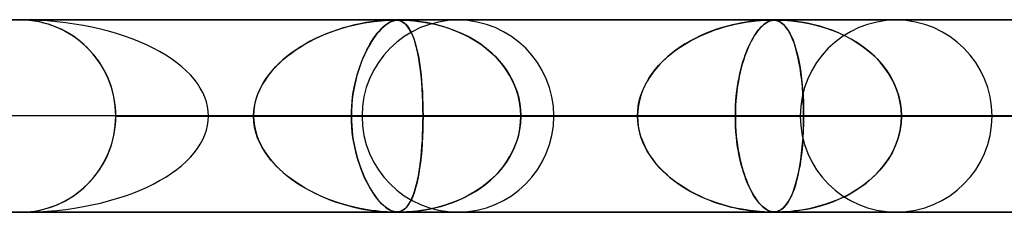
# Model space of a CAD drawing. Header units: millimetres. Extents: x -550 to 550, y -599 to 599.
# Tile 18 of 31: x 0 to 51, y 589 to 599. Entities that reach past the tile are written whole.
import ezdxf

# ---------------------------------------------------------------- set-up
doc = ezdxf.new("R2010")
doc.units = ezdxf.units.MM
doc.layers.add('HIDDEN', color=7, linetype='Continuous')
doc.layers.add('THICK', color=7, linetype='Continuous')

msp = doc.modelspace()

# ---------------------------------------------------------------- linework, layer by layer
at = {"layer": 'HIDDEN'}
for p, q in [((-388.195, 598.99), (0, 598.99)), ((0, 598.99), (-388.195, 598.99)), ((0.113, 598.989), (-0.113, 598.989)), ((0, 598.99), (388.195, 598.99)), ((388.195, 598.99), (0, 598.99)), ((0.341, 598.978), (0.113, 598.989)), ((372.713, 598.98), (0.316, 598.98)), ((0.571, 598.957), (0.341, 598.978)), ((0.802, 598.925), (0.571, 598.957)), ((1.034, 598.882), (0.802, 598.925)), ((1.264, 598.828), (1.034, 598.882)), ((18.007, 598.847), (17.712, 598.793)), ((17.948, 598.837), (18.198, 598.877)), ((18.287, 598.89), (18.007, 598.847)), ((18.198, 598.877), (18.424, 598.908)), ((18.54, 598.922), (18.287, 598.89)), ((18.424, 598.908), (18.622, 598.931)), ((18.763, 598.945), (18.54, 598.922)), ((18.622, 598.931), (18.804, 598.948)), ((18.954, 598.96), (18.763, 598.945)), ((18.804, 598.948), (18.977, 598.961)), ((19.114, 598.97), (18.954, 598.96)), ((18.977, 598.961), (19.134, 598.971)), ((19.255, 598.976), (19.114, 598.97)), ((19.216, 598.847), (19.128, 598.793)), ((19.134, 598.971), (19.267, 598.976)), ((19.199, 598.837), (19.273, 598.877)), ((19.3, 598.89), (19.216, 598.847)), ((19.372, 598.979), (19.255, 598.976)), ((19.267, 598.976), (19.374, 598.979)), ((19.273, 598.877), (19.341, 598.908)), ((19.377, 598.922), (19.3, 598.89)), ((19.341, 598.908), (19.402, 598.931)), ((19.463, 598.98), (19.372, 598.979)), ((19.374, 598.979), (19.462, 598.98)), ((19.447, 598.945), (19.377, 598.922)), ((19.402, 598.931), (19.461, 598.948)), ((19.512, 598.96), (19.447, 598.945)), ((19.461, 598.948), (19.52, 598.961)), ((19.462, 598.98), (19.539, 598.979)), ((19.535, 598.979), (19.463, 598.98)), ((19.573, 598.97), (19.512, 598.96)), ((19.52, 598.961), (19.582, 598.971)), ((19.598, 598.976), (19.535, 598.979)), ((19.539, 598.979), (19.611, 598.976)), ((19.638, 598.976), (19.573, 598.97)), ((19.582, 598.971), (19.644, 598.976)), ((19.66, 598.971), (19.598, 598.976)), ((19.611, 598.976), (19.677, 598.969)), ((19.708, 598.979), (19.638, 598.976)), ((19.644, 598.976), (19.71, 598.979)), ((19.721, 598.961), (19.66, 598.971)), ((19.677, 598.969), (19.737, 598.957)), ((19.785, 598.98), (19.708, 598.979)), ((19.71, 598.979), (19.784, 598.98)), ((19.782, 598.945), (19.721, 598.961)), ((19.737, 598.957), (19.799, 598.94)), ((19.843, 598.924), (19.782, 598.945)), ((19.784, 598.98), (19.876, 598.979)), ((19.871, 598.979), (19.785, 598.98)), ((19.799, 598.94), (19.865, 598.915)), ((19.904, 598.895), (19.843, 598.924)), ((19.865, 598.915), (19.934, 598.878)), ((19.974, 598.976), (19.871, 598.979)), ((19.876, 598.979), (19.998, 598.976)), ((19.968, 598.855), (19.904, 598.895)), ((19.934, 598.878), (20.007, 598.827)), ((20.036, 598.803), (19.968, 598.855)), ((20.106, 598.971), (19.974, 598.976)), ((19.998, 598.976), (20.148, 598.969)), ((20.27, 598.961), (20.106, 598.971)), ((20.148, 598.969), (20.317, 598.957)), ((20.46, 598.945), (20.27, 598.961)), ((20.317, 598.957), (20.515, 598.94)), ((20.668, 598.924), (20.46, 598.945)), ((20.515, 598.94), (20.746, 598.915)), ((20.892, 598.895), (20.668, 598.924)), ((20.746, 598.915), (21.008, 598.878)), ((21.142, 598.855), (20.892, 598.895)), ((21.008, 598.878), (21.296, 598.827)), ((21.415, 598.803), (21.142, 598.855)), ((37.497, 598.82), (37.773, 598.868)), ((37.792, 598.871), (37.575, 598.834)), ((37.773, 598.868), (38.048, 598.907)), ((37.99, 598.899), (37.792, 598.871)), ((38.169, 598.922), (37.99, 598.899)), ((38.048, 598.907), (38.309, 598.937)), ((38.333, 598.939), (38.169, 598.922)), ((38.309, 598.937), (38.54, 598.957)), ((38.487, 598.953), (38.333, 598.939)), ((38.629, 598.963), (38.487, 598.953)), ((38.54, 598.957), (38.734, 598.969)), ((38.755, 598.97), (38.629, 598.963)), ((38.734, 598.969), (38.885, 598.976)), ((38.862, 598.975), (38.755, 598.97)), ((38.813, 598.82), (38.892, 598.868)), ((38.897, 598.871), (38.835, 598.834)), ((38.951, 598.978), (38.862, 598.975)), ((38.885, 598.976), (38.999, 598.979)), ((38.892, 598.868), (38.972, 598.907)), ((38.955, 598.899), (38.897, 598.871)), ((39.025, 598.98), (38.951, 598.978)), ((39.008, 598.922), (38.955, 598.899)), ((38.972, 598.907), (39.051, 598.937)), ((38.999, 598.979), (39.088, 598.98)), ((39.058, 598.939), (39.008, 598.922)), ((39.088, 598.98), (39.025, 598.98)), ((39.051, 598.937), (39.126, 598.957)), ((39.108, 598.953), (39.058, 598.939)), ((39.146, 598.979), (39.088, 598.98)), ((39.088, 598.98), (39.163, 598.979)), ((39.157, 598.963), (39.108, 598.953)), ((39.126, 598.957), (39.198, 598.969)), ((39.199, 598.978), (39.146, 598.979)), ((39.206, 598.97), (39.157, 598.963)), ((39.163, 598.979), (39.23, 598.976)), ((39.198, 598.969), (39.266, 598.976)), ((39.251, 598.974), (39.199, 598.978)), ((39.255, 598.975), (39.206, 598.97)), ((39.23, 598.976), (39.295, 598.97)), ((39.305, 598.968), (39.251, 598.974)), ((39.303, 598.978), (39.255, 598.975)), ((39.266, 598.976), (39.334, 598.979)), ((39.295, 598.97), (39.363, 598.958)), ((39.354, 598.98), (39.303, 598.978)), ((39.361, 598.958), (39.305, 598.968)), ((39.334, 598.979), (39.41, 598.98)), ((39.41, 598.98), (39.354, 598.98)), ((39.42, 598.943), (39.361, 598.958)), ((39.363, 598.958), (39.433, 598.939)), ((39.41, 598.98), (39.499, 598.979)), ((39.476, 598.979), (39.41, 598.98)), ((39.48, 598.921), (39.42, 598.943)), ((39.433, 598.939), (39.505, 598.91)), ((39.555, 598.978), (39.476, 598.979)), ((39.542, 598.892), (39.48, 598.921)), ((39.499, 598.979), (39.61, 598.976)), ((39.505, 598.91), (39.579, 598.872)), ((39.607, 598.854), (39.542, 598.892)), ((39.653, 598.974), (39.555, 598.978)), ((39.579, 598.872), (39.656, 598.82)), ((39.677, 598.804), (39.607, 598.854)), ((39.61, 598.976), (39.755, 598.97)), ((39.779, 598.968), (39.653, 598.974)), ((39.755, 598.97), (39.94, 598.958)), ((39.935, 598.958), (39.779, 598.968)), ((40.116, 598.943), (39.935, 598.958)), ((39.94, 598.958), (40.161, 598.939)), ((40.32, 598.922), (40.116, 598.943)), ((40.161, 598.939), (40.409, 598.91)), ((40.543, 598.892), (40.32, 598.922)), ((40.409, 598.91), (40.681, 598.872)), ((40.788, 598.854), (40.543, 598.892)), ((40.681, 598.872), (40.974, 598.82)), ((41.053, 598.804), (40.788, 598.854)), ((1.493, 598.762), (1.264, 598.828)), ((1.719, 598.685), (1.493, 598.762)), ((1.941, 598.598), (1.719, 598.685)), ((2.159, 598.5), (1.941, 598.598)), ((2.371, 598.392), (2.159, 598.5)), ((2.578, 598.274), (2.371, 598.392)), ((15.895, 598.244), (16.179, 598.356)), ((16.237, 598.377), (15.947, 598.266)), ((16.179, 598.356), (16.471, 598.461)), ((16.529, 598.48), (16.237, 598.377)), ((16.471, 598.461), (16.771, 598.557)), ((16.824, 598.573), (16.529, 598.48)), ((16.771, 598.557), (17.077, 598.644)), ((17.119, 598.655), (16.824, 598.573)), ((17.077, 598.644), (17.385, 598.722)), ((17.416, 598.729), (17.119, 598.655)), ((17.385, 598.722), (17.676, 598.785)), ((17.712, 598.793), (17.416, 598.729)), ((17.676, 598.785), (17.948, 598.837)), ((18.569, 598.244), (18.659, 598.356)), ((18.678, 598.377), (18.586, 598.266)), ((18.659, 598.356), (18.751, 598.461)), ((18.769, 598.48), (18.678, 598.377)), ((18.751, 598.461), (18.844, 598.557)), ((18.86, 598.573), (18.769, 598.48)), ((18.844, 598.557), (18.937, 598.644)), ((18.95, 598.655), (18.86, 598.573)), ((18.937, 598.644), (19.03, 598.721)), ((19.039, 598.729), (18.95, 598.655)), ((19.03, 598.721), (19.117, 598.785)), ((19.128, 598.793), (19.039, 598.729)), ((19.117, 598.785), (19.199, 598.837)), ((20.007, 598.827), (20.082, 598.761)), ((20.106, 598.736), (20.036, 598.803)), ((20.082, 598.761), (20.156, 598.681)), ((20.178, 598.653), (20.106, 598.736)), ((20.156, 598.681), (20.227, 598.587)), ((20.251, 598.551), (20.178, 598.653)), ((20.227, 598.587), (20.296, 598.48)), ((20.324, 598.43), (20.251, 598.551)), ((20.296, 598.48), (20.362, 598.358)), ((20.396, 598.286), (20.324, 598.43)), ((20.362, 598.358), (20.425, 598.222)), ((21.296, 598.827), (21.606, 598.761)), ((21.706, 598.736), (21.415, 598.803)), ((21.606, 598.761), (21.919, 598.681)), ((22.014, 598.653), (21.706, 598.736)), ((21.919, 598.681), (22.229, 598.587)), ((22.335, 598.551), (22.014, 598.653)), ((22.229, 598.587), (22.536, 598.48)), ((22.665, 598.43), (22.335, 598.551)), ((22.536, 598.48), (22.838, 598.358)), ((23, 598.286), (22.665, 598.43)), ((22.838, 598.358), (23.136, 598.222)), ((35.627, 598.256), (35.881, 598.36)), ((35.976, 598.396), (35.687, 598.282)), ((35.881, 598.36), (36.14, 598.456)), ((36.268, 598.5), (35.976, 598.396)), ((36.14, 598.456), (36.404, 598.545)), ((36.553, 598.591), (36.268, 598.5)), ((36.404, 598.545), (36.672, 598.626)), ((36.829, 598.669), (36.553, 598.591)), ((36.672, 598.626), (36.944, 598.699)), ((37.092, 598.734), (36.829, 598.669)), ((36.944, 598.699), (37.22, 598.764)), ((37.341, 598.789), (37.092, 598.734)), ((37.22, 598.764), (37.497, 598.82)), ((37.575, 598.834), (37.341, 598.789)), ((38.281, 598.256), (38.354, 598.36)), ((38.381, 598.396), (38.299, 598.282)), ((38.354, 598.36), (38.428, 598.456)), ((38.465, 598.5), (38.381, 598.396)), ((38.428, 598.456), (38.503, 598.545)), ((38.546, 598.591), (38.465, 598.5)), ((38.503, 598.545), (38.58, 598.626)), ((38.624, 598.669), (38.546, 598.591)), ((38.58, 598.626), (38.657, 598.699)), ((38.698, 598.734), (38.624, 598.669)), ((38.657, 598.699), (38.734, 598.764)), ((38.769, 598.789), (38.698, 598.734)), ((38.734, 598.764), (38.813, 598.82)), ((38.835, 598.834), (38.769, 598.789)), ((39.656, 598.82), (39.736, 598.753)), ((39.749, 598.74), (39.677, 598.804)), ((39.736, 598.753), (39.817, 598.669)), ((39.823, 598.662), (39.749, 598.74)), ((39.817, 598.669), (39.9, 598.566)), ((39.9, 598.567), (39.823, 598.662)), ((39.977, 598.454), (39.9, 598.567)), ((39.9, 598.566), (39.985, 598.442)), ((40.055, 598.321), (39.977, 598.454)), ((39.985, 598.442), (40.069, 598.296)), ((40.974, 598.82), (41.285, 598.753)), ((41.337, 598.74), (41.053, 598.804)), ((41.285, 598.753), (41.612, 598.669)), ((41.636, 598.662), (41.337, 598.74)), ((41.612, 598.669), (41.952, 598.566)), ((41.948, 598.567), (41.636, 598.662)), ((42.27, 598.454), (41.948, 598.567)), ((41.952, 598.566), (42.301, 598.442)), ((42.599, 598.321), (42.27, 598.454)), ((42.301, 598.442), (42.656, 598.296)), ((2.777, 598.148), (2.578, 598.274)), ((2.97, 598.013), (2.777, 598.148)), ((3.154, 597.87), (2.97, 598.013)), ((3.329, 597.72), (3.154, 597.87)), ((14.84, 597.726), (15.09, 597.865)), ((15.119, 597.88), (14.858, 597.736)), ((15.09, 597.865), (15.35, 597.999)), ((15.388, 598.017), (15.119, 597.88)), ((15.35, 597.999), (15.618, 598.125)), ((15.664, 598.145), (15.388, 598.017)), ((15.618, 598.125), (15.895, 598.244)), ((15.947, 598.266), (15.664, 598.145)), ((18.223, 597.726), (18.307, 597.865)), ((18.316, 597.88), (18.229, 597.736)), ((18.307, 597.865), (18.393, 597.999)), ((18.405, 598.017), (18.316, 597.88)), ((18.393, 597.999), (18.48, 598.125)), ((18.495, 598.145), (18.405, 598.017)), ((18.48, 598.125), (18.569, 598.244)), ((18.586, 598.266), (18.495, 598.145)), ((20.467, 598.119), (20.396, 598.286)), ((20.425, 598.222), (20.486, 598.071)), ((20.536, 597.929), (20.467, 598.119)), ((20.486, 598.071), (20.544, 597.905)), ((20.599, 597.721), (20.536, 597.929)), ((20.544, 597.905), (20.599, 597.723)), ((23.338, 598.119), (23, 598.286)), ((23.136, 598.222), (23.427, 598.071)), ((23.67, 597.929), (23.338, 598.119)), ((23.427, 598.071), (23.71, 597.905)), ((23.988, 597.721), (23.67, 597.929)), ((23.71, 597.905), (23.985, 597.723)), ((34.873, 597.887), (34.619, 597.739)), ((34.669, 597.769), (34.899, 597.901)), ((35.136, 598.027), (34.873, 597.887)), ((34.899, 597.901), (35.136, 598.027)), ((35.407, 598.159), (35.136, 598.027)), ((35.136, 598.027), (35.378, 598.145)), ((35.378, 598.145), (35.627, 598.256)), ((35.687, 598.282), (35.407, 598.159)), ((38.062, 597.887), (37.988, 597.739)), ((38.002, 597.769), (38.07, 597.901)), ((38.139, 598.027), (38.062, 597.887)), ((38.07, 597.901), (38.139, 598.027)), ((38.218, 598.159), (38.139, 598.027)), ((38.139, 598.027), (38.209, 598.145)), ((38.209, 598.145), (38.281, 598.256)), ((38.299, 598.282), (38.218, 598.159)), ((40.134, 598.166), (40.055, 598.321)), ((40.069, 598.296), (40.153, 598.125)), ((40.211, 597.99), (40.134, 598.166)), ((40.153, 598.125), (40.235, 597.929)), ((40.286, 597.792), (40.211, 597.99)), ((40.235, 597.929), (40.314, 597.71)), ((42.932, 598.166), (42.599, 598.321)), ((42.656, 598.296), (43.014, 598.125)), ((43.265, 597.99), (42.932, 598.166)), ((43.014, 598.125), (43.371, 597.929)), ((43.591, 597.792), (43.265, 597.99)), ((43.371, 597.929), (43.715, 597.71)), ((3.495, 597.565), (3.329, 597.72)), ((3.653, 597.404), (3.495, 597.565)), ((3.806, 597.233), (3.653, 597.404)), ((14.361, 597.425), (14.127, 597.259)), ((14.141, 597.269), (14.366, 597.428)), ((14.605, 597.584), (14.361, 597.425)), ((14.366, 597.428), (14.598, 597.58)), ((14.598, 597.58), (14.84, 597.726)), ((14.858, 597.736), (14.605, 597.584)), ((18.06, 597.425), (17.979, 597.259)), ((17.984, 597.269), (18.062, 597.428)), ((18.143, 597.584), (18.06, 597.425)), ((18.062, 597.428), (18.141, 597.58)), ((18.141, 597.58), (18.223, 597.726)), ((18.229, 597.736), (18.143, 597.584)), ((20.599, 597.723), (20.651, 597.526)), ((20.659, 597.493), (20.599, 597.721)), ((20.651, 597.526), (20.699, 597.318)), ((20.714, 597.247), (20.659, 597.493)), ((20.699, 597.318), (20.743, 597.098)), ((23.985, 597.723), (24.249, 597.526)), ((24.291, 597.493), (23.988, 597.721)), ((24.249, 597.526), (24.498, 597.318)), ((24.576, 597.247), (24.291, 597.493)), ((24.498, 597.318), (24.731, 597.098)), ((33.81, 597.16), (34.016, 597.325)), ((34.14, 597.419), (33.917, 597.247)), ((34.016, 597.325), (34.228, 597.482)), ((34.375, 597.582), (34.14, 597.419)), ((34.228, 597.482), (34.446, 597.629)), ((34.619, 597.739), (34.375, 597.582)), ((34.446, 597.629), (34.669, 597.769)), ((37.747, 597.16), (37.808, 597.325)), ((37.846, 597.419), (37.779, 597.247)), ((37.808, 597.325), (37.872, 597.482)), ((37.915, 597.582), (37.846, 597.419)), ((37.872, 597.482), (37.936, 597.629)), ((37.988, 597.739), (37.915, 597.582)), ((37.936, 597.629), (38.002, 597.769)), ((40.357, 597.575), (40.286, 597.792)), ((40.314, 597.71), (40.386, 597.475)), ((40.424, 597.338), (40.357, 597.575)), ((40.386, 597.475), (40.453, 597.224)), ((40.487, 597.08), (40.424, 597.338)), ((43.905, 597.575), (43.591, 597.792)), ((43.715, 597.71), (44.037, 597.475)), ((44.205, 597.338), (43.905, 597.575)), ((44.037, 597.475), (44.335, 597.224)), ((44.488, 597.08), (44.205, 597.338)), ((3.952, 597.053), (3.806, 597.233)), ((4.091, 596.865), (3.952, 597.053)), ((4.222, 596.669), (4.091, 596.865)), ((13.69, 596.907), (13.487, 596.721)), ((13.509, 596.742), (13.712, 596.926)), ((13.904, 597.087), (13.69, 596.907)), ((13.712, 596.926), (13.923, 597.102)), ((14.127, 597.259), (13.904, 597.087)), ((13.923, 597.102), (14.141, 597.269)), ((17.824, 596.907), (17.751, 596.721)), ((17.759, 596.742), (17.832, 596.926)), ((17.9, 597.087), (17.824, 596.907)), ((17.832, 596.926), (17.907, 597.102)), ((17.979, 597.259), (17.9, 597.087)), ((17.907, 597.102), (17.984, 597.269)), ((20.764, 596.982), (20.714, 597.247)), ((20.743, 597.098), (20.783, 596.867)), ((20.809, 596.699), (20.764, 596.982)), ((20.783, 596.867), (20.82, 596.625)), ((24.842, 596.982), (24.576, 597.247)), ((24.731, 597.098), (24.947, 596.867)), ((25.088, 596.699), (24.842, 596.982)), ((24.947, 596.867), (25.146, 596.625)), ((33.239, 596.612), (33.421, 596.803)), ((33.501, 596.883), (33.309, 596.688)), ((33.421, 596.803), (33.611, 596.986)), ((33.704, 597.069), (33.501, 596.883)), ((33.611, 596.986), (33.81, 597.16)), ((33.917, 597.247), (33.704, 597.069)), ((37.573, 596.612), (37.629, 596.803)), ((37.653, 596.883), (37.595, 596.688)), ((37.629, 596.803), (37.687, 596.986)), ((37.715, 597.069), (37.653, 596.883)), ((37.687, 596.986), (37.747, 597.16)), ((37.779, 597.247), (37.715, 597.069)), ((40.453, 597.224), (40.513, 596.959)), ((40.545, 596.803), (40.487, 597.08)), ((40.513, 596.959), (40.568, 596.681)), ((40.598, 596.507), (40.545, 596.803)), ((44.335, 597.224), (44.609, 596.959)), ((44.753, 596.803), (44.488, 597.08)), ((44.609, 596.959), (44.858, 596.681)), ((44.997, 596.507), (44.753, 596.803)), ((4.344, 596.465), (4.222, 596.669)), ((4.457, 596.256), (4.344, 596.465)), ((13.105, 596.315), (12.93, 596.096)), ((12.965, 596.141), (13.135, 596.349)), ((13.292, 596.523), (13.105, 596.315)), ((13.135, 596.349), (13.317, 596.55)), ((13.487, 596.721), (13.292, 596.523)), ((13.317, 596.55), (13.509, 596.742)), ((17.612, 596.315), (17.547, 596.096)), ((17.56, 596.141), (17.623, 596.349)), ((17.68, 596.523), (17.612, 596.315)), ((17.623, 596.349), (17.69, 596.55)), ((17.751, 596.721), (17.68, 596.523)), ((17.69, 596.55), (17.759, 596.742)), ((20.85, 596.399), (20.809, 596.699)), ((20.82, 596.625), (20.853, 596.373)), ((20.885, 596.085), (20.85, 596.399)), ((20.853, 596.373), (20.883, 596.111)), ((25.31, 596.399), (25.088, 596.699)), ((25.146, 596.625), (25.328, 596.373)), ((25.507, 596.085), (25.31, 596.399)), ((25.328, 596.373), (25.492, 596.111)), ((32.906, 596.201), (33.067, 596.411)), ((33.126, 596.482), (32.955, 596.268)), ((33.067, 596.411), (33.239, 596.612)), ((33.309, 596.688), (33.126, 596.482)), ((37.471, 596.201), (37.521, 596.411)), ((37.539, 596.482), (37.486, 596.268)), ((37.521, 596.411), (37.573, 596.612)), ((37.595, 596.688), (37.539, 596.482)), ((40.568, 596.681), (40.617, 596.389)), ((40.646, 596.191), (40.598, 596.507)), ((40.617, 596.389), (40.66, 596.083)), ((44.858, 596.681), (45.083, 596.389)), ((45.216, 596.191), (44.997, 596.507)), ((45.083, 596.389), (45.283, 596.083)), ((4.56, 596.04), (4.457, 596.256)), ((4.653, 595.82), (4.56, 596.04)), ((4.735, 595.596), (4.653, 595.82)), ((12.768, 595.866), (12.621, 595.626)), ((12.666, 595.702), (12.808, 595.926)), ((12.93, 596.096), (12.768, 595.866)), ((12.808, 595.926), (12.965, 596.141)), ((17.487, 595.866), (17.432, 595.626)), ((17.448, 595.702), (17.502, 595.926)), ((17.547, 596.096), (17.487, 595.866)), ((17.502, 595.926), (17.56, 596.141)), ((20.883, 596.111), (20.909, 595.837)), ((20.915, 595.757), (20.885, 596.085)), ((20.909, 595.837), (20.931, 595.551)), ((25.492, 596.111), (25.639, 595.837)), ((25.677, 595.757), (25.507, 596.085)), ((25.639, 595.837), (25.767, 595.551)), ((32.652, 595.81), (32.522, 595.569)), ((32.621, 595.757), (32.757, 595.983)), ((32.796, 596.044), (32.652, 595.81)), ((32.757, 595.983), (32.906, 596.201)), ((32.955, 596.268), (32.796, 596.044)), ((37.393, 595.81), (37.353, 595.569)), ((37.383, 595.757), (37.425, 595.983)), ((37.437, 596.044), (37.393, 595.81)), ((37.425, 595.983), (37.471, 596.201)), ((37.486, 596.268), (37.437, 596.044)), ((40.687, 595.857), (40.646, 596.191)), ((40.66, 596.083), (40.697, 595.762)), ((40.722, 595.506), (40.687, 595.857)), ((45.409, 595.857), (45.216, 596.191)), ((45.283, 596.083), (45.458, 595.762)), ((45.573, 595.506), (45.409, 595.857)), ((4.806, 595.369), (4.735, 595.596)), ((4.866, 595.139), (4.806, 595.369)), ((12.491, 595.374), (12.38, 595.114)), ((12.428, 595.234), (12.539, 595.472)), ((12.621, 595.626), (12.491, 595.374)), ((12.539, 595.472), (12.666, 595.702)), ((17.382, 595.374), (17.34, 595.114)), ((17.358, 595.234), (17.4, 595.472)), ((17.432, 595.626), (17.382, 595.374)), ((17.4, 595.472), (17.448, 595.702)), ((20.94, 595.416), (20.915, 595.757)), ((20.931, 595.551), (20.95, 595.253)), ((20.96, 595.066), (20.94, 595.416)), ((25.819, 595.416), (25.677, 595.757)), ((25.767, 595.551), (25.875, 595.253)), ((25.931, 595.066), (25.819, 595.416)), ((32.306, 595.03), (32.395, 595.28)), ((32.41, 595.319), (32.316, 595.063)), ((32.395, 595.28), (32.5, 595.523)), ((32.522, 595.569), (32.41, 595.319)), ((32.5, 595.523), (32.621, 595.757)), ((37.285, 595.03), (37.313, 595.28)), ((37.317, 595.319), (37.288, 595.063)), ((37.313, 595.28), (37.346, 595.523)), ((37.353, 595.569), (37.317, 595.319)), ((37.346, 595.523), (37.383, 595.757)), ((40.697, 595.762), (40.729, 595.426)), ((40.75, 595.14), (40.722, 595.506)), ((40.729, 595.426), (40.754, 595.079)), ((45.458, 595.762), (45.605, 595.426)), ((45.704, 595.14), (45.573, 595.506)), ((45.605, 595.426), (45.722, 595.079)), ((4.915, 594.908), (4.866, 595.139)), ((4.953, 594.677), (4.915, 594.908)), ((12.29, 594.844), (12.223, 594.567)), ((12.263, 594.743), (12.336, 594.991)), ((12.38, 595.114), (12.29, 594.844)), ((12.336, 594.991), (12.428, 595.234)), ((17.305, 594.844), (17.28, 594.567)), ((17.295, 594.743), (17.323, 594.991)), ((17.34, 595.114), (17.305, 594.844)), ((17.323, 594.991), (17.358, 595.234)), ((20.95, 595.253), (20.965, 594.944)), ((20.973, 594.71), (20.96, 595.066)), ((20.965, 594.944), (20.976, 594.63)), ((25.875, 595.253), (25.962, 594.944)), ((26.011, 594.71), (25.931, 595.066)), ((25.962, 594.944), (26.024, 594.63)), ((32.185, 594.516), (32.236, 594.775)), ((32.242, 594.801), (32.188, 594.535)), ((32.236, 594.775), (32.306, 595.03)), ((32.316, 595.063), (32.242, 594.801)), ((37.247, 594.516), (37.263, 594.775)), ((37.265, 594.801), (37.248, 594.535)), ((37.263, 594.775), (37.285, 595.03)), ((37.288, 595.063), (37.265, 594.801)), ((40.77, 594.764), (40.75, 595.14)), ((40.754, 595.079), (40.772, 594.722)), ((40.782, 594.38), (40.77, 594.764)), ((45.799, 594.764), (45.704, 595.14)), ((45.722, 595.079), (45.807, 594.722)), ((45.857, 594.38), (45.799, 594.764)), ((4.979, 594.446), (4.953, 594.677)), ((4.995, 594.217), (4.979, 594.446)), ((12.182, 594.281), (12.168, 593.99)), ((12.168, 593.99), (12.179, 594.242)), ((12.179, 594.242), (12.21, 594.493)), ((12.223, 594.567), (12.182, 594.281)), ((12.21, 594.493), (12.263, 594.743)), ((17.264, 594.281), (17.259, 593.99)), ((17.259, 593.99), (17.263, 594.242)), ((17.263, 594.242), (17.275, 594.493)), ((17.28, 594.567), (17.264, 594.281)), ((17.275, 594.493), (17.295, 594.743)), ((20.982, 594.351), (20.973, 594.71)), ((20.976, 594.63), (20.982, 594.311)), ((20.984, 593.99), (20.982, 594.351)), ((20.982, 594.311), (20.984, 593.99)), ((26.059, 594.351), (26.011, 594.71)), ((26.024, 594.63), (26.062, 594.311)), ((26.075, 593.99), (26.059, 594.351)), ((26.062, 594.311), (26.075, 593.99)), ((32.155, 594.263), (32.144, 593.99)), ((32.144, 593.99), (32.154, 594.254)), ((32.154, 594.254), (32.185, 594.516)), ((32.188, 594.535), (32.155, 594.263)), ((37.237, 594.263), (37.234, 593.99)), ((37.234, 593.99), (37.237, 594.254)), ((37.248, 594.535), (37.237, 594.263)), ((37.237, 594.254), (37.247, 594.516)), ((40.772, 594.722), (40.783, 594.358)), ((40.787, 593.99), (40.782, 594.38)), ((40.783, 594.358), (40.787, 593.99)), ((45.807, 594.722), (45.859, 594.358)), ((45.877, 593.99), (45.857, 594.38)), ((45.859, 594.358), (45.877, 593.99)), ((4.979, 593.534), (4.995, 593.763)), ((5, 593.99), (4.995, 594.217)), ((4.995, 593.763), (5, 593.99)), ((5, 593.99), (40.787, 593.99)), ((32.144, 593.99), (5, 593.99)), ((40.787, 593.99), (5, 593.99)), ((5, 593.99), (32.144, 593.99)), ((5, 593.99), (60.478, 593.99)), ((51.865, 593.99), (5, 593.99)), ((60.478, 593.99), (5, 593.99)), ((5, 593.99), (51.865, 593.99)), ((5, 593.99), (80.138, 593.99)), ((71.534, 593.99), (5, 593.99)), ((80.138, 593.99), (5, 593.99)), ((5, 593.99), (71.534, 593.99)), ((5, 593.99), (99.784, 593.99)), ((91.186, 593.99), (5, 593.99)), ((99.784, 593.99), (5, 593.99)), ((5, 593.99), (91.186, 593.99)), ((5, 593.99), (119.423, 593.99)), ((110.828, 593.99), (5, 593.99)), ((119.423, 593.99), (5, 593.99)), ((5, 593.99), (110.828, 593.99)), ((5, 593.99), (139.059, 593.99)), ((130.465, 593.99), (5, 593.99)), ((139.059, 593.99), (5, 593.99)), ((5, 593.99), (130.465, 593.99)), ((5, 593.99), (158.692, 593.99)), ((150.098, 593.99), (5, 593.99)), ((158.692, 593.99), (5, 593.99)), ((5, 593.99), (150.098, 593.99)), ((5, 593.99), (178.323, 593.99)), ((169.73, 593.99), (5, 593.99)), ((178.323, 593.99), (5, 593.99)), ((5, 593.99), (169.73, 593.99)), ((5, 593.99), (197.953, 593.99)), ((189.361, 593.99), (5, 593.99)), ((197.953, 593.99), (5, 593.99)), ((5, 593.99), (189.361, 593.99)), ((5, 593.99), (217.582, 593.99)), ((208.99, 593.99), (5, 593.99)), ((217.582, 593.99), (5, 593.99)), ((5, 593.99), (208.99, 593.99)), ((5, 593.99), (237.21, 593.99)), ((228.619, 593.99), (5, 593.99)), ((237.21, 593.99), (5, 593.99)), ((5, 593.99), (228.619, 593.99)), ((5, 593.99), (256.838, 593.99)), ((248.247, 593.99), (5, 593.99)), ((256.838, 593.99), (5, 593.99)), ((5, 593.99), (248.247, 593.99)), ((5, 593.99), (276.466, 593.99)), ((267.874, 593.99), (5, 593.99)), ((276.466, 593.99), (5, 593.99)), ((5, 593.99), (267.874, 593.99)), ((5, 593.99), (296.093, 593.99)), ((287.502, 593.99), (5, 593.99)), ((296.093, 593.99), (5, 593.99)), ((5, 593.99), (287.502, 593.99)), ((5, 593.99), (315.719, 593.99)), ((307.128, 593.99), (5, 593.99)), ((315.719, 593.99), (5, 593.99)), ((5, 593.99), (307.128, 593.99)), ((5, 593.99), (335.346, 593.99)), ((326.755, 593.99), (5, 593.99)), ((335.346, 593.99), (5, 593.99)), ((5, 593.99), (326.755, 593.99)), ((5, 593.99), (354.973, 593.99)), ((346.382, 593.99), (5, 593.99)), ((354.973, 593.99), (5, 593.99)), ((5, 593.99), (346.382, 593.99)), ((5, 593.99), (374.599, 593.99)), ((366.008, 593.99), (5, 593.99)), ((374.599, 593.99), (5, 593.99)), ((5, 593.99), (366.008, 593.99)), ((5, 593.99), (20.984, 593.99)), ((12.168, 593.99), (5, 593.99)), ((20.984, 593.99), (5, 593.99)), ((5, 593.99), (12.168, 593.99)), ((5, 593.99), (12.168, 593.99)), ((5, 593.99), (5, 593.99)), ((5, 593.99), (5, 593.99)), ((5, 593.99), (5, 593.99)), ((5, 593.99), (5, 593.99)), ((5, 593.99), (5, 593.99)), ((5, 593.99), (5, 593.99)), ((5, 593.99), (5, 593.99)), ((5, 593.99), (5, 593.99)), ((5, 593.99), (5, 593.99)), ((5, 593.99), (5, 593.99)), ((5, 593.99), (5, 593.99)), ((5, 593.99), (5, 593.99)), ((5, 593.99), (5, 593.99)), ((5, 593.99), (5, 593.99)), ((5, 593.99), (5, 593.99)), ((5, 593.99), (5, 593.99)), ((5, 593.99), (5, 593.99)), ((5, 593.99), (5, 593.99)), ((5, 593.99), (5, 593.99)), ((5, 593.99), (5, 593.99)), ((5, 593.99), (5, 593.99)), ((5, 593.99), (5, 593.99)), ((5, 593.99), (5, 593.99)), ((5, 593.99), (5, 593.99)), ((5, 593.99), (5, 593.99)), ((5, 593.99), (5, 593.99)), ((5, 593.99), (5, 593.99)), ((5, 593.99), (5, 593.99)), ((5, 593.99), (5, 593.99)), ((5, 593.99), (5, 593.99)), ((5, 593.99), (5, 593.99)), ((5, 593.99), (5, 593.99)), ((5, 593.99), (5, 593.99)), ((5, 593.99), (5, 593.99)), ((5, 593.99), (5, 593.99)), ((5, 593.99), (5, 593.99)), ((5, 593.99), (5, 593.99)), ((5, 593.99), (5, 593.99)), ((5, 593.99), (5, 593.99)), ((5, 593.99), (5, 593.99)), ((12.168, 593.99), (5, 593.99)), ((17.259, 593.99), (9.822, 593.99)), ((9.822, 593.99), (17.259, 593.99)), ((12.182, 593.699), (12.168, 593.99)), ((12.168, 593.99), (12.179, 593.738)), ((12.179, 593.738), (12.21, 593.487)), ((17.259, 593.99), (17.263, 593.738)), ((17.81, 593.99), (17.259, 593.99)), ((17.264, 593.703), (17.259, 593.99)), ((17.259, 593.99), (17.81, 593.99)), ((17.263, 593.738), (17.275, 593.487)), ((20.984, 593.99), (20.982, 593.629)), ((20.982, 593.669), (20.984, 593.99)), ((20.984, 593.99), (32.144, 593.99)), ((32.144, 593.99), (20.984, 593.99)), ((26.075, 593.99), (26.059, 593.628)), ((26.062, 593.669), (26.075, 593.99)), ((26.075, 593.99), (27.79, 593.99)), ((27.79, 593.99), (26.075, 593.99)), ((37.234, 593.99), (26.075, 593.99)), ((26.075, 593.99), (37.234, 593.99)), ((32.155, 593.716), (32.144, 593.99)), ((32.144, 593.99), (32.154, 593.726)), ((32.154, 593.726), (32.185, 593.464)), ((37.234, 593.99), (37.237, 593.726)), ((40.61, 593.99), (37.234, 593.99)), ((37.238, 593.714), (37.234, 593.99)), ((37.234, 593.99), (40.61, 593.99)), ((37.237, 593.726), (37.247, 593.464)), ((40.787, 593.99), (40.782, 593.6)), ((40.783, 593.622), (40.787, 593.99)), ((40.787, 593.99), (51.865, 593.99)), ((51.865, 593.99), (40.787, 593.99)), ((45.877, 593.99), (45.857, 593.6)), ((45.859, 593.622), (45.877, 593.99)), ((45.877, 593.99), (50.59, 593.99)), ((50.59, 593.99), (45.877, 593.99)), ((56.955, 593.99), (45.877, 593.99)), ((45.877, 593.99), (56.955, 593.99)), ((4.915, 593.072), (4.953, 593.303)), ((4.953, 593.303), (4.979, 593.534)), ((12.223, 593.413), (12.182, 593.699)), ((12.21, 593.487), (12.263, 593.237)), ((12.29, 593.136), (12.223, 593.413)), ((12.263, 593.237), (12.336, 592.989)), ((17.279, 593.42), (17.264, 593.703)), ((17.275, 593.487), (17.295, 593.237)), ((17.304, 593.146), (17.279, 593.42)), ((17.295, 593.237), (17.323, 592.989)), ((20.973, 593.27), (20.96, 592.914)), ((20.965, 593.036), (20.976, 593.35)), ((20.982, 593.629), (20.973, 593.27)), ((20.976, 593.35), (20.982, 593.669)), ((26.011, 593.269), (25.931, 592.913)), ((25.962, 593.036), (26.024, 593.35)), ((26.059, 593.628), (26.011, 593.269)), ((26.024, 593.35), (26.062, 593.669)), ((32.188, 593.445), (32.155, 593.716)), ((32.185, 593.464), (32.236, 593.205)), ((32.242, 593.179), (32.188, 593.445)), ((37.248, 593.441), (37.238, 593.714)), ((37.247, 593.464), (37.263, 593.205)), ((37.265, 593.172), (37.248, 593.441)), ((40.77, 593.216), (40.75, 592.84)), ((40.754, 592.901), (40.772, 593.258)), ((40.782, 593.6), (40.77, 593.216)), ((40.772, 593.258), (40.783, 593.622)), ((45.799, 593.215), (45.704, 592.839)), ((45.722, 592.901), (45.807, 593.258)), ((45.857, 593.6), (45.799, 593.215)), ((45.807, 593.258), (45.859, 593.622)), ((4.806, 592.611), (4.866, 592.841)), ((4.866, 592.841), (4.915, 593.072)), ((12.38, 592.866), (12.29, 593.136)), ((12.336, 592.989), (12.428, 592.745)), ((12.491, 592.606), (12.38, 592.866)), ((12.428, 592.745), (12.539, 592.508)), ((17.338, 592.88), (17.304, 593.146)), ((17.323, 592.989), (17.358, 592.746)), ((17.379, 592.622), (17.338, 592.88)), ((17.358, 592.746), (17.4, 592.508)), ((20.931, 592.429), (20.95, 592.727)), ((20.96, 592.914), (20.94, 592.564)), ((20.95, 592.727), (20.965, 593.036)), ((25.767, 592.429), (25.875, 592.727)), ((25.931, 592.913), (25.819, 592.563)), ((25.875, 592.727), (25.962, 593.036)), ((32.236, 593.205), (32.306, 592.95)), ((32.316, 592.917), (32.242, 593.179)), ((32.306, 592.95), (32.395, 592.7)), ((32.41, 592.661), (32.316, 592.917)), ((32.395, 592.7), (32.5, 592.457)), ((37.263, 593.205), (37.285, 592.95)), ((37.289, 592.908), (37.265, 593.172)), ((37.285, 592.95), (37.313, 592.7)), ((37.319, 592.65), (37.289, 592.908)), ((37.313, 592.7), (37.346, 592.457)), ((40.75, 592.84), (40.722, 592.474)), ((40.729, 592.554), (40.754, 592.901)), ((45.704, 592.839), (45.573, 592.473)), ((45.605, 592.554), (45.722, 592.901)), ((4.653, 592.16), (4.735, 592.384)), ((4.735, 592.384), (4.806, 592.611)), ((12.621, 592.354), (12.491, 592.606)), ((12.539, 592.508), (12.666, 592.278)), ((12.768, 592.114), (12.621, 592.354)), ((12.666, 592.278), (12.808, 592.055)), ((17.428, 592.373), (17.379, 592.622)), ((17.4, 592.508), (17.448, 592.278)), ((17.482, 592.135), (17.428, 592.373)), ((17.448, 592.278), (17.502, 592.055)), ((20.915, 592.223), (20.885, 591.895)), ((20.909, 592.143), (20.931, 592.429)), ((20.94, 592.564), (20.915, 592.223)), ((25.677, 592.221), (25.506, 591.893)), ((25.639, 592.143), (25.767, 592.429)), ((25.819, 592.563), (25.677, 592.221)), ((32.522, 592.411), (32.41, 592.661)), ((32.5, 592.457), (32.621, 592.223)), ((32.652, 592.17), (32.522, 592.411)), ((32.621, 592.223), (32.757, 591.997)), ((37.354, 592.399), (37.319, 592.65)), ((37.346, 592.457), (37.383, 592.223)), ((37.395, 592.155), (37.354, 592.399)), ((37.383, 592.223), (37.425, 591.997)), ((40.66, 591.897), (40.697, 592.218)), ((40.722, 592.474), (40.687, 592.123)), ((40.697, 592.218), (40.729, 592.554)), ((45.283, 591.897), (45.458, 592.218)), ((45.573, 592.473), (45.409, 592.122)), ((45.458, 592.218), (45.605, 592.554)), ((4.344, 591.515), (4.457, 591.724)), ((4.457, 591.724), (4.56, 591.94)), ((4.56, 591.94), (4.653, 592.16)), ((12.93, 591.884), (12.768, 592.114)), ((12.808, 592.055), (12.965, 591.839)), ((13.105, 591.665), (12.93, 591.884)), ((12.965, 591.839), (13.135, 591.631)), ((17.541, 591.907), (17.482, 592.135)), ((17.502, 592.055), (17.56, 591.839)), ((17.604, 591.69), (17.541, 591.907)), ((17.56, 591.839), (17.623, 591.631)), ((17.671, 591.483), (17.604, 591.69)), ((20.885, 591.895), (20.85, 591.581)), ((20.853, 591.607), (20.883, 591.869)), ((20.883, 591.869), (20.909, 592.143)), ((25.506, 591.893), (25.309, 591.578)), ((25.328, 591.607), (25.492, 591.869)), ((25.492, 591.869), (25.639, 592.143)), ((32.796, 591.936), (32.652, 592.17)), ((32.757, 591.997), (32.906, 591.779)), ((32.955, 591.712), (32.796, 591.936)), ((32.906, 591.779), (33.067, 591.569)), ((33.126, 591.497), (32.955, 591.712)), ((37.441, 591.921), (37.395, 592.155)), ((37.425, 591.997), (37.471, 591.779)), ((37.49, 591.695), (37.441, 591.921)), ((37.471, 591.779), (37.521, 591.569)), ((37.544, 591.479), (37.49, 591.695)), ((40.646, 591.789), (40.598, 591.473)), ((40.617, 591.591), (40.66, 591.897)), ((40.687, 592.123), (40.646, 591.789)), ((45.216, 591.789), (44.996, 591.473)), ((45.083, 591.591), (45.283, 591.897)), ((45.409, 592.122), (45.216, 591.789)), ((4.091, 591.115), (4.222, 591.311)), ((4.222, 591.311), (4.344, 591.515)), ((13.292, 591.457), (13.105, 591.665)), ((13.135, 591.631), (13.317, 591.43)), ((13.487, 591.259), (13.292, 591.457)), ((13.317, 591.43), (13.509, 591.238)), ((13.69, 591.073), (13.487, 591.259)), ((13.509, 591.238), (13.712, 591.054)), ((17.623, 591.631), (17.69, 591.43)), ((17.741, 591.286), (17.671, 591.483)), ((17.69, 591.43), (17.759, 591.238)), ((17.813, 591.101), (17.741, 591.286)), ((17.759, 591.238), (17.832, 591.054)), ((20.809, 591.281), (20.764, 590.998)), ((20.783, 591.113), (20.82, 591.355)), ((20.85, 591.581), (20.809, 591.281)), ((20.82, 591.355), (20.853, 591.607)), ((25.086, 591.279), (24.84, 590.996)), ((24.947, 591.113), (25.146, 591.355)), ((25.309, 591.578), (25.086, 591.279)), ((25.146, 591.355), (25.328, 591.607)), ((33.067, 591.569), (33.239, 591.369)), ((33.309, 591.292), (33.126, 591.497)), ((33.239, 591.369), (33.421, 591.177)), ((33.501, 591.097), (33.309, 591.292)), ((33.421, 591.177), (33.611, 590.994)), ((37.521, 591.569), (37.573, 591.369)), ((37.6, 591.273), (37.544, 591.479)), ((37.573, 591.369), (37.629, 591.177)), ((37.66, 591.077), (37.6, 591.273)), ((37.629, 591.177), (37.687, 590.994)), ((40.545, 591.177), (40.487, 590.9)), ((40.513, 591.021), (40.568, 591.299)), ((40.598, 591.473), (40.545, 591.177)), ((40.568, 591.299), (40.617, 591.591)), ((44.753, 591.176), (44.488, 590.899)), ((44.609, 591.021), (44.858, 591.299)), ((44.996, 591.473), (44.753, 591.176)), ((44.858, 591.299), (45.083, 591.591)), ((3.653, 590.576), (3.806, 590.747)), ((3.806, 590.747), (3.952, 590.927)), ((3.952, 590.927), (4.091, 591.115)), ((13.904, 590.893), (13.69, 591.073)), ((13.712, 591.054), (13.923, 590.878)), ((14.127, 590.721), (13.904, 590.893)), ((13.923, 590.878), (14.141, 590.711)), ((14.361, 590.555), (14.127, 590.721)), ((14.141, 590.711), (14.366, 590.552)), ((17.887, 590.923), (17.813, 591.101)), ((17.832, 591.054), (17.907, 590.878)), ((17.964, 590.751), (17.887, 590.923)), ((17.907, 590.878), (17.984, 590.711)), ((18.044, 590.586), (17.964, 590.751)), ((17.984, 590.711), (18.062, 590.552)), ((20.651, 590.454), (20.699, 590.662)), ((20.714, 590.733), (20.659, 590.487)), ((20.699, 590.662), (20.743, 590.882)), ((20.764, 590.998), (20.714, 590.733)), ((20.743, 590.882), (20.783, 591.113)), ((24.249, 590.454), (24.498, 590.662)), ((24.573, 590.731), (24.287, 590.484)), ((24.498, 590.662), (24.731, 590.882)), ((24.84, 590.996), (24.573, 590.731)), ((24.731, 590.882), (24.947, 591.113)), ((33.704, 590.911), (33.501, 591.097)), ((33.611, 590.994), (33.81, 590.82)), ((33.917, 590.733), (33.704, 590.911)), ((33.81, 590.82), (34.016, 590.655)), ((34.14, 590.561), (33.917, 590.733)), ((34.016, 590.655), (34.228, 590.498)), ((37.722, 590.89), (37.66, 591.077)), ((37.687, 590.994), (37.747, 590.82)), ((37.787, 590.711), (37.722, 590.89)), ((37.747, 590.82), (37.808, 590.655)), ((37.855, 590.54), (37.787, 590.711)), ((37.808, 590.655), (37.872, 590.498)), ((40.386, 590.505), (40.453, 590.756)), ((40.487, 590.9), (40.424, 590.643)), ((40.453, 590.756), (40.513, 591.021)), ((44.037, 590.505), (44.335, 590.756)), ((44.488, 590.899), (44.204, 590.642)), ((44.335, 590.756), (44.609, 591.021)), ((3.154, 590.11), (3.329, 590.26)), ((3.329, 590.26), (3.495, 590.415)), ((3.495, 590.415), (3.653, 590.576)), ((14.605, 590.396), (14.361, 590.555)), ((14.366, 590.552), (14.598, 590.4)), ((14.598, 590.4), (14.84, 590.254)), ((14.858, 590.244), (14.605, 590.396)), ((14.84, 590.254), (15.09, 590.115)), ((15.119, 590.1), (14.858, 590.244)), ((18.126, 590.428), (18.044, 590.586)), ((18.062, 590.552), (18.141, 590.4)), ((18.21, 590.276), (18.126, 590.428)), ((18.141, 590.4), (18.223, 590.254)), ((18.296, 590.132), (18.21, 590.276)), ((18.223, 590.254), (18.307, 590.115)), ((20.599, 590.259), (20.536, 590.051)), ((20.544, 590.075), (20.599, 590.257)), ((20.659, 590.487), (20.599, 590.259)), ((20.599, 590.257), (20.651, 590.454)), ((23.985, 590.257), (23.666, 590.048)), ((23.71, 590.075), (23.985, 590.257)), ((24.287, 590.484), (23.985, 590.257)), ((23.985, 590.257), (24.249, 590.454)), ((34.375, 590.398), (34.14, 590.561)), ((34.228, 590.498), (34.446, 590.351)), ((34.619, 590.241), (34.375, 590.398)), ((34.446, 590.351), (34.669, 590.211)), ((34.873, 590.093), (34.619, 590.241)), ((34.669, 590.211), (34.899, 590.078)), ((37.925, 590.376), (37.855, 590.54)), ((37.872, 590.498), (37.936, 590.351)), ((37.998, 590.219), (37.925, 590.376)), ((37.936, 590.351), (38.002, 590.211)), ((38.074, 590.071), (37.998, 590.219)), ((38.002, 590.211), (38.07, 590.078)), ((40.286, 590.188), (40.211, 589.99)), ((40.235, 590.051), (40.314, 590.27)), ((40.357, 590.405), (40.286, 590.188)), ((40.314, 590.27), (40.386, 590.505)), ((40.424, 590.643), (40.357, 590.405)), ((43.591, 590.187), (43.264, 589.99)), ((43.371, 590.051), (43.715, 590.27)), ((43.905, 590.405), (43.591, 590.187)), ((43.715, 590.27), (44.037, 590.505)), ((44.204, 590.642), (43.905, 590.405)), ((2.371, 589.588), (2.578, 589.706)), ((2.578, 589.706), (2.777, 589.832)), ((2.777, 589.832), (2.97, 589.968)), ((2.97, 589.968), (3.154, 590.11)), ((15.09, 590.115), (15.35, 589.981)), ((15.388, 589.963), (15.119, 590.1)), ((15.35, 589.981), (15.618, 589.855)), ((15.664, 589.835), (15.388, 589.963)), ((15.618, 589.855), (15.895, 589.736)), ((15.947, 589.714), (15.664, 589.835)), ((15.895, 589.736), (16.179, 589.624)), ((16.237, 589.603), (15.947, 589.714)), ((18.384, 589.996), (18.296, 590.132)), ((18.307, 590.115), (18.393, 589.981)), ((18.472, 589.867), (18.384, 589.996)), ((18.393, 589.981), (18.48, 589.855)), ((18.562, 589.746), (18.472, 589.867)), ((18.48, 589.855), (18.569, 589.736)), ((18.652, 589.633), (18.562, 589.746)), ((18.569, 589.736), (18.659, 589.624)), ((18.743, 589.529), (18.652, 589.633)), ((20.396, 589.694), (20.324, 589.55)), ((20.362, 589.622), (20.425, 589.758)), ((20.467, 589.861), (20.396, 589.694)), ((20.425, 589.758), (20.486, 589.909)), ((20.536, 590.051), (20.467, 589.861)), ((20.486, 589.909), (20.544, 590.075)), ((22.995, 589.692), (22.659, 589.548)), ((22.838, 589.622), (23.136, 589.758)), ((23.334, 589.859), (22.995, 589.692)), ((23.136, 589.758), (23.427, 589.909)), ((23.666, 590.048), (23.334, 589.859)), ((23.427, 589.909), (23.71, 590.075)), ((35.136, 589.953), (34.873, 590.093)), ((34.899, 590.078), (35.136, 589.953)), ((35.407, 589.821), (35.136, 589.953)), ((35.136, 589.953), (35.378, 589.835)), ((35.378, 589.835), (35.627, 589.724)), ((35.687, 589.698), (35.407, 589.821)), ((35.627, 589.724), (35.881, 589.62)), ((35.976, 589.584), (35.687, 589.698)), ((38.07, 590.078), (38.139, 589.953)), ((38.152, 589.931), (38.074, 590.071)), ((38.139, 589.953), (38.209, 589.835)), ((38.232, 589.799), (38.152, 589.931)), ((38.209, 589.835), (38.281, 589.724)), ((38.314, 589.677), (38.232, 589.799)), ((38.281, 589.724), (38.354, 589.62)), ((38.397, 589.563), (38.314, 589.677)), ((40.055, 589.659), (39.977, 589.526)), ((39.985, 589.538), (40.069, 589.684)), ((40.134, 589.814), (40.055, 589.659)), ((40.069, 589.684), (40.153, 589.854)), ((40.211, 589.99), (40.134, 589.814)), ((40.153, 589.854), (40.235, 590.051)), ((42.598, 589.658), (42.269, 589.526)), ((42.301, 589.538), (42.656, 589.684)), ((42.931, 589.813), (42.598, 589.658)), ((42.656, 589.684), (43.014, 589.854)), ((43.264, 589.99), (42.931, 589.813)), ((43.014, 589.854), (43.371, 590.051)), ((1.034, 589.098), (1.264, 589.153)), ((1.264, 589.153), (1.493, 589.218)), ((1.493, 589.218), (1.719, 589.295)), ((1.719, 589.295), (1.941, 589.382)), ((1.941, 589.382), (2.159, 589.48)), ((2.159, 589.48), (2.371, 589.588)), ((16.179, 589.624), (16.471, 589.519)), ((16.529, 589.5), (16.237, 589.603)), ((16.471, 589.519), (16.771, 589.423)), ((16.824, 589.407), (16.529, 589.5)), ((16.771, 589.423), (17.077, 589.336)), ((17.119, 589.325), (16.824, 589.407)), ((17.077, 589.336), (17.385, 589.258)), ((17.416, 589.251), (17.119, 589.325)), ((17.385, 589.258), (17.676, 589.195)), ((17.712, 589.187), (17.416, 589.251)), ((17.676, 589.195), (17.948, 589.143)), ((18.007, 589.133), (17.712, 589.187)), ((17.948, 589.143), (18.198, 589.103)), ((18.287, 589.09), (18.007, 589.133)), ((18.659, 589.624), (18.751, 589.519)), ((18.832, 589.435), (18.743, 589.529)), ((18.751, 589.519), (18.844, 589.423)), ((18.921, 589.35), (18.832, 589.435)), ((18.844, 589.423), (18.937, 589.336)), ((19.01, 589.274), (18.921, 589.35)), ((18.937, 589.336), (19.03, 589.258)), ((19.097, 589.208), (19.01, 589.274)), ((19.03, 589.258), (19.117, 589.195)), ((19.185, 589.151), (19.097, 589.208)), ((19.117, 589.195), (19.199, 589.143)), ((19.27, 589.104), (19.185, 589.151)), ((19.199, 589.143), (19.273, 589.103)), ((19.968, 589.125), (19.904, 589.085)), ((19.934, 589.102), (20.007, 589.153)), ((20.036, 589.177), (19.968, 589.125)), ((20.007, 589.153), (20.082, 589.219)), ((20.106, 589.244), (20.036, 589.177)), ((20.082, 589.219), (20.156, 589.299)), ((20.178, 589.327), (20.106, 589.244)), ((20.156, 589.299), (20.227, 589.393)), ((20.251, 589.429), (20.178, 589.327)), ((20.227, 589.393), (20.296, 589.5)), ((20.324, 589.55), (20.251, 589.429)), ((20.296, 589.5), (20.362, 589.622)), ((21.137, 589.124), (20.887, 589.084)), ((21.008, 589.102), (21.296, 589.153)), ((21.409, 589.176), (21.137, 589.124)), ((21.296, 589.153), (21.606, 589.219)), ((21.701, 589.243), (21.409, 589.176)), ((21.606, 589.219), (21.919, 589.299)), ((22.009, 589.326), (21.701, 589.243)), ((21.919, 589.299), (22.229, 589.393)), ((22.329, 589.427), (22.009, 589.326)), ((22.229, 589.393), (22.536, 589.5)), ((22.659, 589.548), (22.329, 589.427)), ((22.536, 589.5), (22.838, 589.622)), ((35.881, 589.62), (36.14, 589.524)), ((36.268, 589.48), (35.976, 589.584)), ((36.14, 589.524), (36.404, 589.435)), ((36.553, 589.389), (36.268, 589.48)), ((36.404, 589.435), (36.672, 589.354)), ((36.829, 589.311), (36.553, 589.389)), ((36.672, 589.354), (36.944, 589.281)), ((37.092, 589.245), (36.829, 589.311)), ((36.944, 589.281), (37.22, 589.216)), ((37.341, 589.191), (37.092, 589.245)), ((37.22, 589.216), (37.497, 589.16)), ((37.575, 589.146), (37.341, 589.191)), ((37.497, 589.16), (37.773, 589.112)), ((37.792, 589.109), (37.575, 589.146)), ((38.354, 589.62), (38.428, 589.524)), ((38.481, 589.461), (38.397, 589.563)), ((38.428, 589.524), (38.503, 589.435)), ((38.562, 589.372), (38.481, 589.461)), ((38.503, 589.435), (38.58, 589.354)), ((38.64, 589.296), (38.562, 589.372)), ((38.58, 589.354), (38.657, 589.281)), ((38.714, 589.232), (38.64, 589.296)), ((38.657, 589.281), (38.734, 589.216)), ((38.784, 589.179), (38.714, 589.232)), ((38.734, 589.216), (38.813, 589.16)), ((38.85, 589.136), (38.784, 589.179)), ((38.813, 589.16), (38.892, 589.112)), ((38.912, 589.101), (38.85, 589.136)), ((39.607, 589.126), (39.542, 589.088)), ((39.579, 589.109), (39.656, 589.16)), ((39.677, 589.176), (39.607, 589.126)), ((39.656, 589.16), (39.736, 589.227)), ((39.749, 589.24), (39.677, 589.176)), ((39.736, 589.227), (39.817, 589.311)), ((39.823, 589.318), (39.749, 589.24)), ((39.817, 589.311), (39.9, 589.414)), ((39.9, 589.413), (39.823, 589.318)), ((39.9, 589.414), (39.985, 589.538)), ((39.977, 589.526), (39.9, 589.413)), ((40.787, 589.126), (40.542, 589.087)), ((40.681, 589.109), (40.974, 589.16)), ((41.052, 589.176), (40.787, 589.126)), ((40.974, 589.16), (41.285, 589.227)), ((41.336, 589.24), (41.052, 589.176)), ((41.285, 589.227), (41.612, 589.311)), ((41.635, 589.318), (41.336, 589.24)), ((41.612, 589.311), (41.952, 589.414)), ((41.947, 589.413), (41.635, 589.318)), ((42.269, 589.526), (41.947, 589.413)), ((41.952, 589.414), (42.301, 589.538)), ((0, 588.99), (-388.195, 588.99)), ((-388.195, 588.99), (0, 588.99)), ((-0.113, 588.991), (0.113, 588.991)), ((388.195, 588.99), (0, 588.99)), ((0, 588.99), (388.195, 588.99)), ((0.113, 588.991), (0.341, 589.002)), ((0.316, 589), (39.088, 589)), ((0.316, 589), (58.713, 589)), ((0.316, 589), (78.338, 589)), ((0.316, 589), (97.963, 589)), ((0.316, 589), (117.588, 589)), ((0.316, 589), (137.213, 589)), ((0.316, 589), (156.838, 589)), ((0.316, 589), (176.463, 589)), ((0.316, 589), (196.088, 589)), ((0.316, 589), (215.713, 589)), ((0.316, 589), (235.338, 589)), ((0.316, 589), (254.963, 589)), ((0.316, 589), (274.588, 589)), ((0.316, 589), (294.213, 589)), ((0.316, 589), (313.838, 589)), ((0.316, 589), (333.463, 589)), ((0.316, 589), (353.087, 589)), ((0.316, 589), (372.712, 589)), ((0.316, 589), (372.713, 589)), ((0.316, 589), (19.462, 589)), ((0.341, 589.002), (0.571, 589.023)), ((0.571, 589.023), (0.802, 589.055)), ((0.802, 589.055), (1.034, 589.098)), ((18.198, 589.103), (18.424, 589.072)), ((18.54, 589.058), (18.287, 589.09)), ((18.424, 589.072), (18.622, 589.049)), ((18.763, 589.035), (18.54, 589.058)), ((18.622, 589.049), (18.804, 589.032)), ((18.954, 589.02), (18.763, 589.035)), ((18.804, 589.032), (18.977, 589.019)), ((19.114, 589.01), (18.954, 589.02)), ((18.977, 589.019), (19.134, 589.009)), ((19.255, 589.004), (19.114, 589.01)), ((19.134, 589.009), (19.267, 589.004)), ((19.372, 589.001), (19.255, 589.004)), ((19.267, 589.004), (19.374, 589.001)), ((19.348, 589.069), (19.27, 589.104)), ((19.273, 589.103), (19.341, 589.072)), ((19.341, 589.072), (19.402, 589.049)), ((19.42, 589.043), (19.348, 589.069)), ((19.463, 589), (19.372, 589.001)), ((19.374, 589.001), (19.462, 589)), ((19.402, 589.049), (19.461, 589.032)), ((19.487, 589.026), (19.42, 589.043)), ((19.461, 589.032), (19.52, 589.019)), ((19.462, 589), (19.539, 589.001)), ((19.535, 589.001), (19.463, 589)), ((19.548, 589.014), (19.487, 589.026)), ((19.52, 589.019), (19.582, 589.009)), ((19.598, 589.004), (19.535, 589.001)), ((19.539, 589.001), (19.611, 589.005)), ((19.609, 589.007), (19.548, 589.014)), ((19.582, 589.009), (19.644, 589.004)), ((19.66, 589.009), (19.598, 589.004)), ((19.676, 589.002), (19.609, 589.007)), ((19.611, 589.005), (19.677, 589.012)), ((19.644, 589.004), (19.71, 589.001)), ((19.721, 589.019), (19.66, 589.009)), ((19.749, 589), (19.676, 589.002)), ((19.677, 589.012), (19.737, 589.023)), ((19.71, 589.001), (19.784, 589)), ((19.782, 589.035), (19.721, 589.019)), ((19.737, 589.023), (19.799, 589.04)), ((19.843, 589.056), (19.782, 589.035)), ((19.868, 589.001), (19.783, 589)), ((19.784, 589), (19.876, 589.001)), ((19.799, 589.04), (19.865, 589.065)), ((19.904, 589.085), (19.843, 589.056)), ((19.865, 589.065), (19.934, 589.102)), ((19.971, 589.003), (19.868, 589.001)), ((19.876, 589.001), (19.998, 589.004)), ((20.102, 589.009), (19.971, 589.003)), ((19.998, 589.004), (20.148, 589.011)), ((20.266, 589.019), (20.102, 589.009)), ((20.148, 589.011), (20.317, 589.023)), ((20.455, 589.034), (20.266, 589.019)), ((20.317, 589.023), (20.515, 589.04)), ((20.663, 589.056), (20.455, 589.034)), ((20.515, 589.04), (20.746, 589.065)), ((20.887, 589.084), (20.663, 589.056)), ((20.746, 589.065), (21.008, 589.102)), ((37.773, 589.112), (38.048, 589.073)), ((37.99, 589.081), (37.792, 589.109)), ((38.169, 589.058), (37.99, 589.081)), ((38.048, 589.073), (38.309, 589.043)), ((38.333, 589.041), (38.169, 589.058)), ((38.309, 589.043), (38.54, 589.023)), ((38.487, 589.027), (38.333, 589.041)), ((38.629, 589.017), (38.487, 589.027)), ((38.54, 589.023), (38.734, 589.011)), ((38.755, 589.01), (38.629, 589.017)), ((38.734, 589.011), (38.885, 589.004)), ((38.862, 589.005), (38.755, 589.01)), ((38.951, 589.002), (38.862, 589.005)), ((38.885, 589.004), (38.999, 589.001)), ((38.892, 589.112), (38.972, 589.073)), ((38.969, 589.074), (38.912, 589.101)), ((39.025, 589), (38.951, 589.002)), ((39.021, 589.053), (38.969, 589.074)), ((38.972, 589.073), (39.051, 589.043)), ((38.999, 589.001), (39.088, 589)), ((39.072, 589.037), (39.021, 589.053)), ((39.088, 589), (39.025, 589)), ((39.051, 589.043), (39.126, 589.023)), ((39.122, 589.024), (39.072, 589.037)), ((39.088, 589), (39.163, 589.001)), ((39.146, 589), (39.088, 589)), ((39.172, 589.015), (39.122, 589.024)), ((39.126, 589.023), (39.198, 589.011)), ((39.199, 589.002), (39.146, 589)), ((39.163, 589.001), (39.23, 589.004)), ((39.221, 589.008), (39.172, 589.015)), ((39.198, 589.011), (39.266, 589.004)), ((39.251, 589.006), (39.199, 589.002)), ((39.27, 589.004), (39.221, 589.008)), ((39.23, 589.004), (39.295, 589.01)), ((39.305, 589.012), (39.251, 589.006)), ((39.266, 589.004), (39.334, 589.001)), ((39.319, 589.001), (39.27, 589.004)), ((39.295, 589.01), (39.363, 589.022)), ((39.361, 589.022), (39.305, 589.012)), ((39.371, 589), (39.319, 589.001)), ((39.334, 589.001), (39.41, 589)), ((39.42, 589.037), (39.361, 589.022)), ((39.363, 589.022), (39.433, 589.041)), ((39.394, 589), (39.39, 589)), ((39.397, 589), (39.394, 589)), ((39.4, 589), (39.397, 589)), ((39.403, 589), (39.4, 589)), ((39.406, 589), (39.403, 589)), ((39.409, 589), (39.406, 589)), ((39.476, 589), (39.409, 589)), ((39.41, 589), (39.499, 589.001)), ((39.48, 589.059), (39.42, 589.037)), ((39.433, 589.041), (39.505, 589.07)), ((39.554, 589.002), (39.476, 589)), ((39.542, 589.088), (39.48, 589.059)), ((39.499, 589.001), (39.61, 589.004)), ((39.505, 589.07), (39.579, 589.109)), ((39.653, 589.006), (39.554, 589.002)), ((39.61, 589.004), (39.755, 589.01)), ((39.778, 589.012), (39.653, 589.006)), ((39.755, 589.01), (39.94, 589.022)), ((39.934, 589.022), (39.778, 589.012)), ((40.115, 589.037), (39.934, 589.022)), ((39.94, 589.022), (40.161, 589.041)), ((40.319, 589.058), (40.115, 589.037)), ((40.161, 589.041), (40.409, 589.07)), ((40.542, 589.087), (40.319, 589.058)), ((40.409, 589.07), (40.681, 589.109))]:
    msp.add_line(p, q, dxfattribs=at)
for centre, start, end in [((22.8, 593.99), 0, 180), ((45.6, 593.99), 0, 180), ((22.8, 593.99), 180, 0), ((45.6, 593.99), 180, 0)]:
    msp.add_arc(centre, 4.99, start, end, dxfattribs=at)
for major_axis, ratio, start_param, end_param in [((-9.822, 0), 0.509041, -1.570796, 0), ((5, 0), 1, 0, 1.570796), ((-9.822, 0), 0.509041, -3.141593, -1.570796), ((-9.822, 0), 0.509041, 0, 1.570796), ((-9.822, 0), 0.509041, 1.570796, 3.141593), ((5, 0), 1, -1.570796, 0)]:
    msp.add_ellipse((0, 593.99), major_axis=major_axis, ratio=ratio, start_param=start_param, end_param=end_param, dxfattribs=at)
at = {"layer": 'THICK'}
for p, q in [((-506, 599), (506, 599)), ((506, 594), (-506, 594))]:
    msp.add_line(p, q, dxfattribs=at)

doc.saveas('drawing.dxf')
